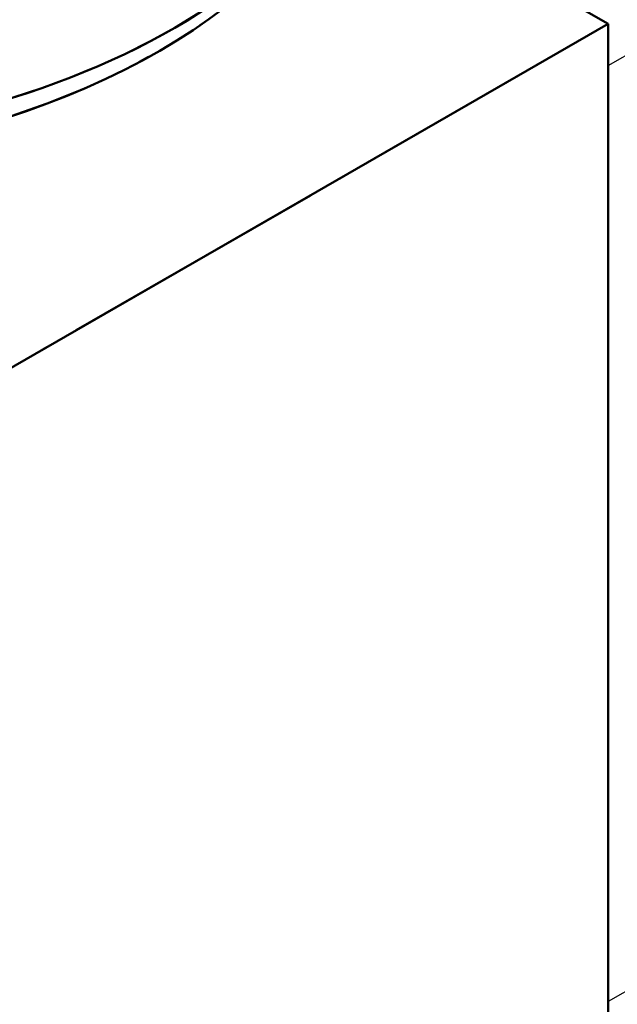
# Model space of a CAD drawing. Header units: millimetres. Extents: x 0 to 630, y 0 to 891.
# Tile 9 of 14: x 506 to 523, y 168 to 196. Entities that reach past the tile are written whole.
import ezdxf

# ---------------------------------------------------------------- set-up
doc = ezdxf.new("R2010")
doc.units = ezdxf.units.MM
doc.header["$LTSCALE"] = 3
doc.linetypes.add('LONG_DASH_DOTTED', pattern=[0.3001, 0.2362, -0.0295, 0.0049, -0.0295])
for name, color, linetype, lineweight in [('Sichtbare Kanten(DIN)', 7, 'Continuous', 50), ('Sichtbare tangentiale Kanten(DIN)', 3, 'Continuous', 25), ('Überlagerung [Formatvorlage Phantomlinien(DIN)]', 179, 'LONG_DASH_DOTTED', 50)]:
    doc.layers.add(name, color=color, linetype=linetype, lineweight=lineweight)

msp = doc.modelspace()

# ---------------------------------------------------------------- linework, layer by layer
at = {"layer": 'Sichtbare Kanten(DIN)'}
for p, q in [((523.041, 195.851), (515.405, 200.249)), ((523.041, 195.851), (505.222, 185.59)), ((523.041, 166.419), (523.041, 195.851)), ((523.041, 194.65), (523.041, 167.62))]:
    msp.add_line(p, q, dxfattribs=at)
for centre, major_axis, start_param, end_param in [((496.101, 204.047), (20.4, 0), 3.141593, 6.283185), ((496.101, 203.066), (19.707, 0), 3.560401, 5.864377)]:
    msp.add_ellipse(centre, major_axis=major_axis, ratio=0.575862, start_param=start_param, end_param=end_param, dxfattribs=at)
at = {"layer": 'Sichtbare tangentiale Kanten(DIN)'}
for p, q in [((523.041, 194.65), (532.587, 200.147)), ((532.587, 173.117), (523.041, 167.62))]:
    msp.add_line(p, q, dxfattribs=at)
at = {"layer": 'Überlagerung [Formatvorlage Phantomlinien(DIN)]', "ltscale": 4.722614}
msp.add_line((523.041, 195.851), (515.405, 200.249), dxfattribs=at)
at = {"layer": 'Überlagerung [Formatvorlage Phantomlinien(DIN)]', "ltscale": 11.019849}
msp.add_line((523.041, 195.851), (505.222, 185.59), dxfattribs=at)
at = {"layer": 'Überlagerung [Formatvorlage Phantomlinien(DIN)]', "ltscale": 15.742684}
msp.add_line((523.041, 166.419), (523.041, 195.851), dxfattribs=at)
at = {"layer": 'Überlagerung [Formatvorlage Phantomlinien(DIN)]', "ltscale": 14.458025}
msp.add_line((523.041, 194.65), (523.041, 167.62), dxfattribs=at)
at = {"layer": 'Überlagerung [Formatvorlage Phantomlinien(DIN)]', "ltscale": 28.025768}
msp.add_ellipse((496.101, 204.047), major_axis=(20.4, 0), ratio=0.575862, start_param=3.141593, end_param=6.283185, dxfattribs=at)
at = {"layer": 'Überlagerung [Formatvorlage Phantomlinien(DIN)]', "ltscale": 19.855421}
msp.add_ellipse((496.101, 203.066), major_axis=(19.707, 0), ratio=0.575862, start_param=3.560401, end_param=5.864377, dxfattribs=at)

doc.saveas('drawing.dxf')
